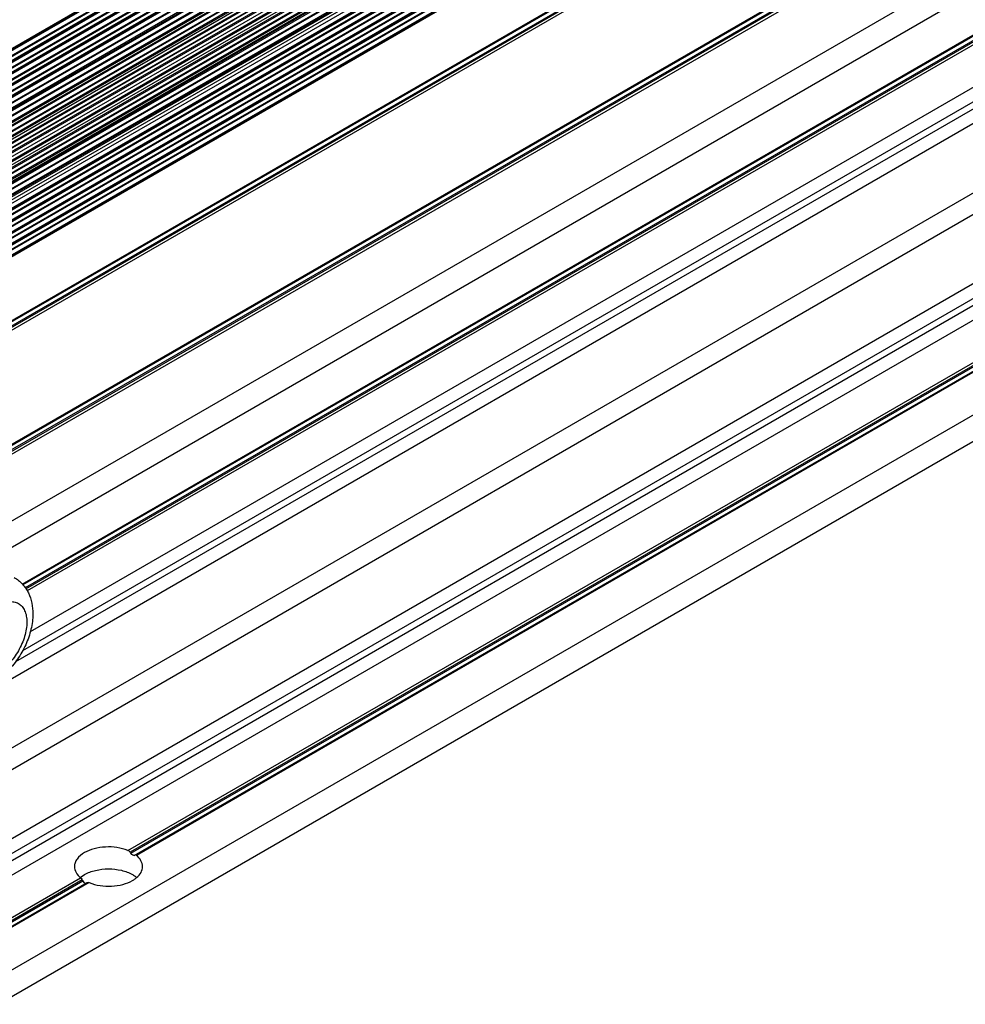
# Model space of a CAD drawing. Header units: inches. Extents: x 0 to 17, y 0 to 11.
# Tile 38 of 44: x 10.7 to 11.7, y 1.7 to 2.8. Entities that reach past the tile are written whole.
import ezdxf

# ---------------------------------------------------------------- set-up
doc = ezdxf.new("R2010")
doc.units = ezdxf.units.IN
doc.header["$LTSCALE"] = 0.935
doc.header["$MEASUREMENT"] = 0
doc.layers.get('0').update_dxf_attribs({"linetype": 'CONTINUOUS'})

msp = doc.modelspace()

# ---------------------------------------------------------------- linework, layer by layer
at = {"color": 7, "linetype": 'Continuous'}
for p, q in [((12.6566, 3.9052), (10.3509, 2.574)), ((12.6584, 3.905), (10.3519, 2.5734)), ((10.3526, 2.573), (12.6591, 3.9046)), ((12.6615, 3.9004), (10.3575, 2.5702)), ((10.3582, 2.5698), (12.6615, 3.8996)), ((12.6678, 3.8987), (10.362, 2.5675)), ((12.6695, 3.8986), (10.3631, 2.567)), ((10.3637, 2.5666), (12.6702, 3.8982)), ((12.6726, 3.8939), (10.3686, 2.5637)), ((10.3693, 2.5633), (12.6726, 3.8931)), ((12.6789, 3.8923), (10.3732, 2.5611)), ((12.6806, 3.8921), (10.3742, 2.5605)), ((10.3749, 2.5601), (12.6813, 3.8917)), ((12.6838, 3.8875), (10.3798, 2.5573)), ((10.3805, 2.5569), (12.6838, 3.8867)), ((12.69, 3.8859), (10.3843, 2.5547)), ((12.6918, 3.8857), (10.3853, 2.5541)), ((10.386, 2.5537), (12.6925, 3.8853)), ((12.6949, 3.8811), (10.3909, 2.5509)), ((10.3916, 2.5505), (12.6949, 3.8803)), ((12.7012, 3.8795), (10.3954, 2.5482)), ((12.7029, 3.8793), (10.3965, 2.5477)), ((10.3969, 2.5471), (12.7036, 3.8789)), ((12.706, 3.8747), (10.4014, 2.5441)), ((10.402, 2.5436), (12.706, 3.8738)), ((12.7126, 3.8723), (10.4061, 2.5407)), ((12.7147, 3.8719), (10.4073, 2.5398)), ((10.408, 2.5392), (12.7153, 3.8714)), ((12.7174, 3.867), (10.412, 2.536)), ((10.4126, 2.5354), (12.7172, 3.8659)), ((12.719, 3.8618), (10.4158, 2.532)), ((10.4165, 2.5312), (12.7198, 3.861)), ((12.7237, 3.8624), (10.417, 2.5307)), ((12.7263, 3.8615), (10.4185, 2.5291)), ((10.4192, 2.5284), (12.727, 3.8608)), ((12.7283, 3.8564), (10.4224, 2.525)), ((10.4227, 2.5246), (12.7279, 3.8555)), ((12.729, 3.8514), (10.4254, 2.5214)), ((10.4261, 2.5204), (12.7298, 3.8504)), ((12.7338, 3.8501), (10.4273, 2.5185)), ((12.7369, 3.8486), (10.429, 2.5161)), ((10.4295, 2.5153), (12.7375, 3.8478)), ((10.4319, 2.5119), (12.7374, 3.843)), ((12.738, 3.8436), (10.4325, 2.5125)), ((12.7378, 3.8391), (10.4339, 2.5089)), ((10.4346, 2.5079), (12.7384, 3.838)), ((10.4363, 2.5049), (12.7424, 3.8363)), ((12.7458, 3.834), (10.4379, 2.5015)), ((10.4383, 2.5006), (12.7463, 3.8331)), ((12.746, 3.8293), (10.4397, 2.4978)), ((12.7448, 3.8256), (10.4409, 2.4954)), ((10.4414, 2.4943), (12.7453, 3.8244)), ((12.7484, 3.8216), (10.4431, 2.4907)), ((10.4433, 2.4903), (12.7493, 3.8216)), ((12.7526, 3.8185), (10.4449, 2.4862)), ((10.4452, 2.4852), (12.7529, 3.8176)), ((12.7524, 3.8146), (10.4459, 2.4829)), ((12.7497, 3.8117), (10.4462, 2.4817)), ((10.4465, 2.4806), (12.75, 3.8105)), ((12.7528, 3.8071), (10.4478, 2.4763)), ((10.4481, 2.4756), (12.7538, 3.8068)), ((12.7567, 3.803), (10.4494, 2.4709)), ((10.4497, 2.47), (12.7569, 3.8021)), ((12.7562, 3.7999), (10.4499, 2.4683)), ((12.7525, 3.7944), (10.4502, 2.4653)), ((10.4506, 2.4618), (12.7556, 3.7926)), ((12.7581, 3.7884), (10.451, 2.4564)), ((10.4514, 2.4558), (12.7581, 3.7876)), ((12.7549, 3.7801), (10.4516, 2.4503)), ((10.4516, 2.4495), (12.7556, 3.7797)), ((12.7574, 3.786), (10.4519, 2.4549)), ((12.7581, 3.7755), (10.4514, 2.4438)), ((12.7574, 3.7731), (10.4516, 2.4419)), ((12.7549, 3.7673), (10.4516, 2.4375)), ((10.4516, 2.4367), (12.7556, 3.7669)), ((10.4518, 2.4432), (12.7581, 3.7747)), ((12.7581, 3.7627), (10.4514, 2.4309)), ((12.7574, 3.7603), (10.4516, 2.4291)), ((10.4518, 2.4303), (12.7581, 3.7618)), ((12.7581, 3.7498), (10.4514, 2.4181)), ((12.7549, 3.7544), (10.4516, 2.4246)), ((10.4516, 2.4238), (12.7556, 3.754)), ((12.7574, 3.7474), (10.4516, 2.4162)), ((10.4518, 2.4175), (12.7581, 3.749)), ((12.7581, 3.7369), (10.4514, 2.4052)), ((12.7549, 3.7416), (10.4516, 2.4117)), ((10.4516, 2.4109), (12.7556, 3.7412)), ((12.7574, 3.7346), (10.4516, 2.4034)), ((10.4518, 2.4046), (12.7581, 3.7361)), ((10.6428, 2.4425), (12.5493, 3.5432)), ((10.6439, 2.4445), (12.5505, 3.5452)), ((12.5486, 3.5382), (10.6428, 2.4379)), ((10.6434, 2.4367), (12.5493, 3.5371)), ((12.5505, 3.5345), (10.6439, 2.4338)), ((10.4516, 2.1973), (12.7525, 3.5257)), ((12.7517, 3.5239), (10.4516, 2.196)), ((12.751, 3.519), (10.4516, 2.1914)), ((10.4516, 2.1898), (12.7517, 3.5177)), ((12.7525, 3.515), (10.4516, 2.1866)), ((10.4519, 2.1132), (12.7486, 3.4392)), ((12.7664, 3.4204), (10.4697, 2.0944)), ((12.7748, 3.2809), (10.4781, 1.9549)), ((10.7047, 2.1832), (12.5492, 3.2481)), ((12.5491, 3.2467), (10.7055, 2.1823)), ((12.5488, 3.242), (10.7079, 2.1791)), ((10.7087, 2.178), (12.5486, 3.2403)), ((12.5489, 3.2372), (10.7102, 2.1757)), ((10.4781, 1.879), (12.7748, 3.205)), ((10.6976, 2.098), (12.5953, 3.1936)), ((12.5852, 3.1953), (10.7051, 2.1098)), ((10.7138, 2.1311), (12.5699, 3.2028)), ((12.7852, 3.1869), (10.4885, 1.8609)), ((10.5542, 1.823), (12.851, 3.149)), ((12.8621, 3.1391), (10.5654, 1.8131)), ((10.5695, 1.808), (12.8662, 3.134)), ((12.8774, 3.1241), (10.5807, 1.7981)), ((10.6709, 1.746), (12.9676, 3.072)), ((10.6782, 1.7212), (12.9749, 3.0472)), ((10.821, 1.8903), (12.7177, 2.9853)), ((12.7193, 2.9831), (10.8233, 1.8884)), ((10.824, 1.8872), (12.72, 2.9818)), ((10.8279, 1.8849), (12.7247, 2.98)), ((12.7269, 2.98), (10.8303, 1.8849)), ((10.8253, 1.8857), (10.824, 1.8872)), ((10.8286, 1.8853), (10.8279, 1.8849)), ((10.7695, 1.8613), (10.7732, 1.8637)), ((10.621, 1.7748), (10.7689, 1.8602)), ((10.7706, 1.858), (10.6229, 1.7727)), ((10.6236, 1.7715), (10.7713, 1.8568)), ((10.6276, 1.7692), (10.776, 1.8549)), ((10.7782, 1.8549), (10.6302, 1.7695)), ((10.7713, 1.8568), (10.7724, 1.8552)), ((10.7774, 1.8551), (10.7782, 1.8549))]:
    msp.add_line(p, q, dxfattribs=at)
msp.add_arc((10.7861, 1.8401), 0.0269, 128.0388, 130.853, dxfattribs=at)
for start_param, end_param in [(-1.496299, -1.469881), (7.753059, 7.779477)]:
    msp.add_ellipse((10.7996, 1.8686), major_axis=(-0.0264, 0.0458), ratio=0.577349, start_param=start_param, end_param=end_param, dxfattribs=at)
for points, knots in [([(10.6958, 2.1905), (10.6975, 2.1895), (10.7008, 2.1873), (10.705, 2.1832), (10.7087, 2.1786), (10.7126, 2.1718), (10.7157, 2.1623), (10.7164, 2.1544), (10.7164, 2.1504)], [0, 0, 0, 0, 0.124275, 0.248367, 0.372368, 0.496336, 0.745273, 1, 1, 1, 1]), ([(10.6462, 2.1044), (10.6462, 2.107), (10.6466, 2.1122), (10.6485, 2.1201), (10.6514, 2.1281), (10.6554, 2.1359), (10.6601, 2.1432), (10.6656, 2.1497), (10.6715, 2.1553), (10.6777, 2.1596), (10.6839, 2.1626), (10.6899, 2.164), (10.6956, 2.1639), (10.7007, 2.162), (10.7048, 2.1586), (10.7077, 2.1538), (10.7095, 2.1478), (10.7098, 2.1435), (10.7098, 2.1412)], [0, 0, 0, 0, 0.066589, 0.138433, 0.214058, 0.291652, 0.369246, 0.444871, 0.516718, 0.583304, 0.643682, 0.697696, 0.746278, 0.791651, 0.837023, 0.885606, 0.939618, 1, 1, 1, 1]), ([(10.7164, 2.1504), (10.7164, 2.1447), (10.7153, 2.136), (10.712, 2.1247), (10.7075, 2.1135), (10.7, 2.1003), (10.6885, 2.0866), (10.677, 2.0775), (10.667, 2.0724), (10.6594, 2.0697), (10.6514, 2.0683), (10.6434, 2.0684), (10.6355, 2.07), (10.6306, 2.0722), (10.6283, 2.0735)], [0, 0, 0, 0, 0.124997, 0.190058, 0.256364, 0.390262, 0.52178, 0.64721, 0.707583, 0.76675, 0.825211, 0.883425, 0.941675, 1, 1, 1, 1]), ([(10.7098, 2.1412), (10.7098, 2.1387), (10.7094, 2.1334), (10.7075, 2.1255), (10.7046, 2.1175), (10.7006, 2.1097), (10.6959, 2.1024), (10.6904, 2.0959), (10.6845, 2.0903), (10.6783, 2.086), (10.6721, 2.0831), (10.6661, 2.0816), (10.6604, 2.0817), (10.6553, 2.0836), (10.6512, 2.087), (10.6483, 2.0919), (10.6465, 2.0978), (10.6462, 2.1022), (10.6462, 2.1044)], [0, 0, 0, 0, 0.066589, 0.138433, 0.214058, 0.291652, 0.369246, 0.444871, 0.516718, 0.583304, 0.643682, 0.697696, 0.746278, 0.791651, 0.837023, 0.885606, 0.939618, 1, 1, 1, 1]), ([(10.821, 1.8903), (10.8133, 1.8934), (10.8003, 1.8951), (10.7841, 1.8927), (10.7765, 1.8898), (10.7732, 1.8879)], [0, 0, 0, 0, 0.508553, 0.766641, 1, 1, 1, 1]), ([(10.7732, 1.8879), (10.7701, 1.8861), (10.7659, 1.8828), (10.7627, 1.877), (10.7622, 1.874), (10.7622, 1.8726)], [0, 0, 0, 0, 0.547721, 0.781562, 1, 1, 1, 1]), ([(10.8233, 1.8884), (10.8231, 1.8886), (10.8225, 1.8894), (10.8217, 1.89), (10.821, 1.8903)], [0, 0, 0, 0, 0.261288, 1, 1, 1, 1]), ([(10.8279, 1.8849), (10.8278, 1.8848), (10.8268, 1.8846), (10.8259, 1.8852), (10.8253, 1.8857)], [0, 0, 0, 0, 0.197349, 1, 1, 1, 1]), ([(10.8303, 1.8849), (10.8301, 1.8851), (10.8297, 1.8854), (10.8289, 1.8855), (10.8286, 1.8853)], [0, 0, 0, 0, 0.303338, 1, 1, 1, 1]), ([(10.837, 1.8726), (10.837, 1.8748), (10.8356, 1.8797), (10.8323, 1.8833), (10.8303, 1.8849)], [0, 0, 0, 0, 0.464528, 1, 1, 1, 1]), ([(10.7622, 1.8726), (10.7622, 1.8704), (10.7636, 1.8655), (10.7669, 1.8619), (10.7689, 1.8602)], [0, 0, 0, 0, 0.464528, 1, 1, 1, 1]), ([(10.8304, 1.8604), (10.8324, 1.862), (10.8356, 1.8656), (10.837, 1.8704), (10.837, 1.8726)], [0, 0, 0, 0, 0.534839, 1, 1, 1, 1]), ([(10.7732, 1.8637), (10.7769, 1.8659), (10.7856, 1.8691), (10.7995, 1.8706), (10.8135, 1.8691), (10.8222, 1.866), (10.8259, 1.8638)], [0, 0, 0, 0, 0.237153, 0.499766, 0.762538, 1, 1, 1, 1]), ([(10.8259, 1.8638), (10.8264, 1.8636), (10.828, 1.8626), (10.8295, 1.8615), (10.8305, 1.8606)], [0, 0, 0, 0, 0.259825, 1, 1, 1, 1]), ([(10.7689, 1.8602), (10.7691, 1.8601), (10.7698, 1.8594), (10.7703, 1.8586), (10.7706, 1.858)], [0, 0, 0, 0, 0.219741, 1, 1, 1, 1]), ([(10.7724, 1.8552), (10.7729, 1.8548), (10.7737, 1.8542), (10.7748, 1.8543), (10.7752, 1.8545)], [0, 0, 0, 0, 0.557912, 1, 1, 1, 1]), ([(10.776, 1.8549), (10.7763, 1.8551), (10.7768, 1.8552), (10.7772, 1.8551), (10.7774, 1.8551)], [0, 0, 0, 0, 0.724833, 1, 1, 1, 1]), ([(10.7782, 1.8549), (10.7859, 1.8518), (10.7989, 1.8501), (10.8151, 1.8525), (10.8227, 1.8554), (10.8261, 1.8573)], [0, 0, 0, 0, 0.508553, 0.766641, 1, 1, 1, 1]), ([(10.8261, 1.8573), (10.8265, 1.8575), (10.828, 1.8585), (10.8294, 1.8595), (10.8304, 1.8604)], [0, 0, 0, 0, 0.258944, 1, 1, 1, 1])]:
    msp.add_open_spline(points, degree=3, knots=knots, dxfattribs=at)

doc.saveas('drawing.dxf')
